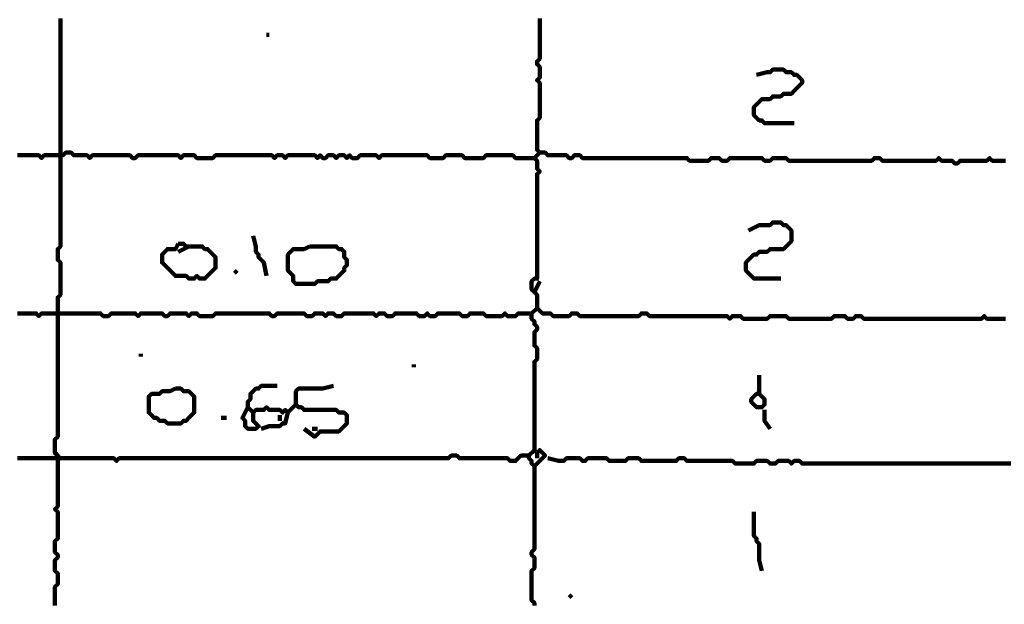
# Model space of a CAD drawing. Header units: metres. Extents: x 1959 to 4131, y 3282 to 4313.
# Tile 93 of 256: x 2374.75 to 2378.14, y 4290.44 to 4292.46. Entities that reach past the tile are written whole.
import ezdxf

# ---------------------------------------------------------------- set-up
doc = ezdxf.new("R2010")
doc.units = ezdxf.units.M
doc.layers.add('P', color=250, linetype='Continuous', lineweight=100)

msp = doc.modelspace()

# ---------------------------------------------------------------- linework, layer by layer
at = {"layer": 'P', "color": 0, "linetype": 'Continuous'}
for points in [[(2374.8877, 4292.4609), (2374.8877, 4292.4517), (2374.8877, 4292.4425), (2374.8877, 4292.4333), (2374.8877, 4292.424), (2374.8877, 4292.4148), (2374.8877, 4292.4056), (2374.8877, 4292.3963), (2374.8877, 4292.3871), (2374.8877, 4292.3779), (2374.8877, 4292.3686), (2374.8877, 4292.3594), (2374.8877, 4292.3502), (2374.8877, 4292.3409), (2374.8877, 4292.3317), (2374.8877, 4292.3225), (2374.8877, 4292.3133), (2374.8877, 4292.304), (2374.8877, 4292.2948), (2374.8877, 4292.2856), (2374.8877, 4292.2763), (2374.8877, 4292.2671), (2374.8877, 4292.2579), (2374.8877, 4292.2486), (2374.8877, 4292.2394), (2374.8877, 4292.2302), (2374.8877, 4292.2209), (2374.8877, 4292.2117), (2374.8877, 4292.2025), (2374.8877, 4292.1933), (2374.8877, 4292.184), (2374.8877, 4292.1748), (2374.8877, 4292.1656), (2374.8877, 4292.1563), (2374.8877, 4292.1471), (2374.8877, 4292.1379), (2374.8877, 4292.1286), (2374.8877, 4292.1194), (2374.8877, 4292.1102), (2374.8877, 4292.1009), (2374.8877, 4292.0917), (2374.8877, 4292.0825), (2374.8877, 4292.0733), (2374.8877, 4292.064), (2374.8877, 4292.0548), (2374.8877, 4292.0456), (2374.8877, 4292.0363), (2374.8877, 4292.0271), (2374.8877, 4292.0179), (2374.8877, 4292.0086), (2374.8877, 4291.9994), (2374.8877, 4291.9902), (2374.8877, 4291.9809), (2374.8877, 4291.9717), (2374.8877, 4291.9625), (2374.8877, 4291.9533), (2374.8877, 4291.944), (2374.8877, 4291.9348), (2374.8877, 4291.9256), (2374.8877, 4291.9163), (2374.8877, 4291.9071), (2374.8877, 4291.8979), (2374.8877, 4291.8886), (2374.8877, 4291.8794), (2374.8877, 4291.8702), (2374.8877, 4291.8609), (2374.8877, 4291.8517), (2374.8877, 4291.8425), (2374.8877, 4291.8333), (2374.8877, 4291.824), (2374.8877, 4291.8148), (2374.8877, 4291.8056), (2374.8877, 4291.7963), (2374.8877, 4291.7871), (2374.8877, 4291.7779), (2374.8877, 4291.7686), (2374.8877, 4291.7594), (2374.8877, 4291.7502), (2374.8877, 4291.7409), (2374.8877, 4291.7317), (2374.8877, 4291.7225), (2374.8877, 4291.7133), (2374.8877, 4291.704), (2374.8877, 4291.6948), (2374.8877, 4291.6856), (2374.8877, 4291.6763), (2374.8785, 4291.6671), (2374.8785, 4291.6579), (2374.8785, 4291.6486), (2374.8785, 4291.6394), (2374.8785, 4291.6302), (2374.8877, 4291.6209), (2374.8877, 4291.6117), (2374.8877, 4291.6025), (2374.8877, 4291.5933), (2374.8877, 4291.584), (2374.8877, 4291.5748), (2374.8877, 4291.5656), (2374.8877, 4291.5563), (2374.8877, 4291.5471), (2374.8877, 4291.5379), (2374.8877, 4291.5286), (2374.8877, 4291.5194), (2374.8877, 4291.5102), (2374.8785, 4291.5009), (2374.8785, 4291.4917), (2374.8785, 4291.4825), (2374.8785, 4291.4733), (2374.8785, 4291.464), (2374.8785, 4291.4548), (2374.8785, 4291.4456), (2374.8785, 4291.4363), (2374.8785, 4291.4271), (2374.8785, 4291.4179), (2374.8785, 4291.4086), (2374.8785, 4291.3994), (2374.8785, 4291.3902), (2374.8785, 4291.3809), (2374.8785, 4291.3717), (2374.8785, 4291.3625), (2374.8785, 4291.3533), (2374.8785, 4291.344), (2374.8785, 4291.3348), (2374.8785, 4291.3256), (2374.8785, 4291.3163), (2374.8785, 4291.3071), (2374.8785, 4291.2979), (2374.8785, 4291.2886), (2374.8785, 4291.2794), (2374.8785, 4291.2702), (2374.8785, 4291.2609), (2374.8785, 4291.2517), (2374.8785, 4291.2425), (2374.8785, 4291.2333), (2374.8785, 4291.224), (2374.8785, 4291.2148), (2374.8785, 4291.2056), (2374.8785, 4291.1963), (2374.8785, 4291.1871), (2374.8785, 4291.1779), (2374.8785, 4291.1686), (2374.8785, 4291.1594), (2374.8785, 4291.1502), (2374.8785, 4291.1409), (2374.8785, 4291.1317), (2374.8785, 4291.1225), (2374.8785, 4291.1133), (2374.8785, 4291.104), (2374.8785, 4291.0948), (2374.8785, 4291.0856), (2374.8785, 4291.0763), (2374.8785, 4291.0671), (2374.8785, 4291.0579), (2374.8785, 4291.0486), (2374.8785, 4291.0394), (2374.8785, 4291.0302), (2374.8785, 4291.0209), (2374.8692, 4291.0117), (2374.8692, 4291.0025), (2374.8692, 4290.9933), (2374.8692, 4290.984), (2374.8692, 4290.9748), (2374.8692, 4290.9656), (2374.8754, 4290.9594), (2374.8785, 4290.9548), (2374.8831, 4290.9502), (2374.8846, 4290.9471), (2374.8846, 4290.944), (2374.8816, 4290.944), (2374.8769, 4290.944), (2374.8739, 4290.9456), (2374.8692, 4290.9471)], [(2376.54, 4292.4609), (2376.54, 4292.4517), (2376.54, 4292.4425), (2376.54, 4292.4333), (2376.54, 4292.424), (2376.54, 4292.4148), (2376.54, 4292.4056), (2376.54, 4292.3963), (2376.54, 4292.3871), (2376.54, 4292.3779), (2376.54, 4292.3686), (2376.54, 4292.3594), (2376.54, 4292.3502), (2376.54, 4292.3409), (2376.54, 4292.3317), (2376.54, 4292.3225), (2376.5308, 4292.3133), (2376.5308, 4292.304), (2376.54, 4292.2948), (2376.54, 4292.2856), (2376.54, 4292.2763), (2376.54, 4292.2671), (2376.54, 4292.2579), (2376.5308, 4292.2486), (2376.54, 4292.2394), (2376.54, 4292.2302), (2376.54, 4292.2209), (2376.54, 4292.2117), (2376.54, 4292.2025), (2376.54, 4292.1933), (2376.54, 4292.184), (2376.54, 4292.1748), (2376.54, 4292.1656), (2376.54, 4292.1563), (2376.54, 4292.1471), (2376.54, 4292.1379), (2376.54, 4292.1286), (2376.54, 4292.1194), (2376.5308, 4292.1102), (2376.5308, 4292.1009), (2376.5308, 4292.0917), (2376.5308, 4292.0825), (2376.5308, 4292.0733), (2376.5308, 4292.064), (2376.5308, 4292.0548), (2376.5308, 4292.0456), (2376.5308, 4292.0363), (2376.5308, 4292.0271), (2376.5308, 4292.0179), (2376.5308, 4292.0086), (2376.54, 4291.9994), (2376.5308, 4291.9902), (2376.5216, 4291.9809), (2376.5308, 4291.9717), (2376.5308, 4291.9625), (2376.5308, 4291.9533), (2376.5308, 4291.944), (2376.54, 4291.9348), (2376.5308, 4291.9256), (2376.5308, 4291.9163), (2376.5308, 4291.9071), (2376.5308, 4291.8979), (2376.5308, 4291.8886), (2376.5308, 4291.8794), (2376.5308, 4291.8702), (2376.5308, 4291.8609), (2376.5308, 4291.8517), (2376.5308, 4291.8425), (2376.5308, 4291.8333), (2376.5308, 4291.824), (2376.5308, 4291.8148), (2376.5308, 4291.8056), (2376.5308, 4291.7963), (2376.5308, 4291.7871), (2376.5308, 4291.7779), (2376.5308, 4291.7686), (2376.5308, 4291.7594), (2376.5308, 4291.7502), (2376.5308, 4291.7409), (2376.5308, 4291.7317), (2376.5308, 4291.7225), (2376.5308, 4291.7133), (2376.5308, 4291.704), (2376.5308, 4291.6948), (2376.5308, 4291.6856), (2376.5308, 4291.6763), (2376.5308, 4291.6671), (2376.5308, 4291.6579), (2376.5308, 4291.6486), (2376.5308, 4291.6394), (2376.5308, 4291.6302), (2376.5308, 4291.6209), (2376.5308, 4291.6117), (2376.5308, 4291.6025), (2376.5308, 4291.5933), (2376.5308, 4291.584), (2376.5308, 4291.5748), (2376.5308, 4291.5656), (2376.5216, 4291.5656), (2376.5123, 4291.5563), (2376.5123, 4291.5471), (2376.5123, 4291.5379), (2376.5123, 4291.5286), (2376.5216, 4291.5194), (2376.5308, 4291.5102), (2376.5308, 4291.5009), (2376.5308, 4291.4917), (2376.5308, 4291.4825), (2376.5308, 4291.4733), (2376.5308, 4291.464), (2376.54, 4291.4548), (2376.5492, 4291.4456), (2376.5585, 4291.4456), (2376.5677, 4291.4456), (2376.5769, 4291.4456), (2376.5862, 4291.4363), (2376.5954, 4291.4363), (2376.6046, 4291.4363), (2376.6139, 4291.4363), (2376.6231, 4291.4363), (2376.6323, 4291.4363), (2376.6416, 4291.4363), (2376.6508, 4291.4456), (2376.66, 4291.4456), (2376.6692, 4291.4456), (2376.6785, 4291.4363), (2376.6877, 4291.4363), (2376.6969, 4291.4363), (2376.7062, 4291.4363), (2376.7154, 4291.4363), (2376.7246, 4291.4363), (2376.7339, 4291.4363), (2376.7431, 4291.4363), (2376.7523, 4291.4363), (2376.7616, 4291.4363), (2376.7708, 4291.4363), (2376.78, 4291.4363), (2376.7892, 4291.4363), (2376.7985, 4291.4363), (2376.8077, 4291.4363), (2376.8169, 4291.4363), (2376.8262, 4291.4363), (2376.8354, 4291.4363), (2376.8446, 4291.4363), (2376.8539, 4291.4363), (2376.8631, 4291.4363), (2376.8723, 4291.4363), (2376.8816, 4291.4363), (2376.8908, 4291.4456), (2376.9, 4291.4456), (2376.9092, 4291.4456), (2376.9185, 4291.4363), (2376.9277, 4291.4363), (2376.9369, 4291.4363), (2376.9462, 4291.4363), (2376.9554, 4291.4363), (2376.9646, 4291.4363), (2376.9739, 4291.4363), (2376.9831, 4291.4363), (2376.9923, 4291.4363), (2377.0016, 4291.4363), (2377.0108, 4291.4363), (2377.02, 4291.4363), (2377.0292, 4291.4363), (2377.0385, 4291.4363), (2377.0477, 4291.4363), (2377.0569, 4291.4363), (2377.0662, 4291.4363), (2377.0754, 4291.4363), (2377.0846, 4291.4363), (2377.0939, 4291.4363), (2377.1031, 4291.4363), (2377.1123, 4291.4363), (2377.1216, 4291.4363), (2377.1308, 4291.4363), (2377.14, 4291.4363), (2377.1492, 4291.4363), (2377.1585, 4291.4363), (2377.1677, 4291.4363), (2377.1769, 4291.4363), (2377.1862, 4291.4363), (2377.1954, 4291.4271), (2377.2046, 4291.4363), (2377.2139, 4291.4363), (2377.2231, 4291.4363), (2377.2323, 4291.4363), (2377.2416, 4291.4271), (2377.2508, 4291.4271), (2377.26, 4291.4271), (2377.2692, 4291.4271), (2377.2785, 4291.4271), (2377.2877, 4291.4271), (2377.2969, 4291.4271), (2377.3062, 4291.4271), (2377.3154, 4291.4271), (2377.3246, 4291.4271), (2377.3339, 4291.4363), (2377.3431, 4291.4363), (2377.3523, 4291.4363), (2377.3616, 4291.4363), (2377.3708, 4291.4363), (2377.38, 4291.4363), (2377.3892, 4291.4363), (2377.3985, 4291.4271), (2377.4077, 4291.4271), (2377.4169, 4291.4271), (2377.4262, 4291.4271), (2377.4354, 4291.4271), (2377.4446, 4291.4271), (2377.4539, 4291.4271), (2377.4631, 4291.4271), (2377.4723, 4291.4271), (2377.4816, 4291.4271), (2377.4908, 4291.4271), (2377.5, 4291.4271), (2377.5092, 4291.4271), (2377.5185, 4291.4271), (2377.5277, 4291.4271), (2377.5369, 4291.4271), (2377.5462, 4291.4271), (2377.5554, 4291.4363), (2377.5646, 4291.4363), (2377.5739, 4291.4363), (2377.5831, 4291.4363), (2377.5923, 4291.4363), (2377.6016, 4291.4271), (2377.6108, 4291.4271), (2377.62, 4291.4271), (2377.6292, 4291.4363), (2377.6385, 4291.4363), (2377.6477, 4291.4363), (2377.6569, 4291.4271), (2377.6662, 4291.4271), (2377.6754, 4291.4271), (2377.6846, 4291.4271), (2377.6939, 4291.4271), (2377.7031, 4291.4271), (2377.7123, 4291.4271), (2377.7216, 4291.4271), (2377.7308, 4291.4271), (2377.74, 4291.4271), (2377.7492, 4291.4271), (2377.7585, 4291.4271), (2377.7677, 4291.4271), (2377.7769, 4291.4271), (2377.7862, 4291.4271), (2377.7954, 4291.4271), (2377.8046, 4291.4271), (2377.8139, 4291.4271), (2377.8231, 4291.4271), (2377.8323, 4291.4271), (2377.8416, 4291.4271), (2377.8508, 4291.4271), (2377.86, 4291.4271), (2377.8692, 4291.4271), (2377.8785, 4291.4271), (2377.8877, 4291.4271), (2377.8969, 4291.4271), (2377.9062, 4291.4271), (2377.9154, 4291.4271), (2377.9246, 4291.4271), (2377.9339, 4291.4271), (2377.9431, 4291.4271), (2377.9523, 4291.4271), (2377.9616, 4291.4271), (2377.9708, 4291.4271), (2377.98, 4291.4271), (2377.9892, 4291.4271), (2377.9985, 4291.4271), (2378.0077, 4291.4271), (2378.0169, 4291.4271), (2378.0262, 4291.4271), (2378.0354, 4291.4271), (2378.0446, 4291.4271), (2378.0539, 4291.4271), (2378.0631, 4291.4271), (2378.0723, 4291.4363), (2378.0816, 4291.4271), (2378.0908, 4291.4271), (2378.1, 4291.4271), (2378.1092, 4291.4271), (2378.1185, 4291.4271), (2378.1277, 4291.4271), (2378.1369, 4291.4271), (2378.1462, 4291.4271)], [(2375.5985, 4292.4056), (2375.6077, 4292.4056)], [(2377.2877, 4292.2671), (2377.3246, 4292.2763), (2377.3339, 4292.2763), (2377.3431, 4292.2856), (2377.3523, 4292.2856), (2377.3616, 4292.2856), (2377.3708, 4292.2856), (2377.38, 4292.2856), (2377.3892, 4292.2763), (2377.3985, 4292.2763), (2377.4077, 4292.2763), (2377.4169, 4292.2671), (2377.4262, 4292.2671), (2377.4354, 4292.2579), (2377.4446, 4292.2486), (2377.4446, 4292.2394), (2377.4354, 4292.2302), (2377.4262, 4292.2209), (2377.4169, 4292.2117), (2377.4077, 4292.2025), (2377.3985, 4292.2025), (2377.3892, 4292.2025), (2377.38, 4292.2025), (2377.3708, 4292.1933), (2377.3616, 4292.1933), (2377.3523, 4292.1933), (2377.3431, 4292.1933), (2377.3339, 4292.184), (2377.3246, 4292.184), (2377.3154, 4292.184), (2377.3062, 4292.184), (2377.2969, 4292.1748), (2377.2877, 4292.1656), (2377.2785, 4292.1563), (2377.2785, 4292.1471), (2377.2785, 4292.1379), (2377.2785, 4292.1286), (2377.2877, 4292.1194), (2377.2969, 4292.1102), (2377.3062, 4292.1102), (2377.3154, 4292.1009), (2377.3246, 4292.1009), (2377.3339, 4292.1009), (2377.3431, 4292.1009), (2377.3523, 4292.1009), (2377.3616, 4292.1009), (2377.3708, 4292.1009), (2377.38, 4292.1009), (2377.4169, 4292.1009)], [(2374.74, 4291.9902), (2374.7492, 4291.9902), (2374.7585, 4291.9902), (2374.7677, 4291.9902), (2374.7769, 4291.9902), (2374.7862, 4291.9902), (2374.7954, 4291.9902), (2374.8046, 4291.9902), (2374.8139, 4291.9902), (2374.8231, 4291.9809), (2374.8323, 4291.9902), (2374.8416, 4291.9902), (2374.8508, 4291.9902), (2374.86, 4291.9902), (2374.8692, 4291.9902), (2374.8785, 4291.9902), (2374.8877, 4291.9902), (2374.8969, 4291.9902), (2374.9062, 4291.9994), (2374.9154, 4291.9994), (2374.9246, 4291.9994), (2374.9339, 4291.9902), (2374.9431, 4291.9902), (2374.9523, 4291.9902), (2374.9616, 4291.9902), (2374.9708, 4291.9902), (2374.98, 4291.9902), (2374.9892, 4291.9809), (2374.9985, 4291.9902), (2375.0077, 4291.9902), (2375.0169, 4291.9902), (2375.0262, 4291.9902), (2375.0354, 4291.9902), (2375.0446, 4291.9902), (2375.0539, 4291.9902), (2375.0631, 4291.9902), (2375.0723, 4291.9902), (2375.0816, 4291.9902), (2375.0908, 4291.9902), (2375.1, 4291.9902), (2375.1092, 4291.9902), (2375.1185, 4291.9902), (2375.1277, 4291.9902), (2375.1369, 4291.9809), (2375.1462, 4291.9809), (2375.1554, 4291.9902), (2375.1646, 4291.9902), (2375.1739, 4291.9902), (2375.1831, 4291.9902), (2375.1923, 4291.9902), (2375.2016, 4291.9902), (2375.2108, 4291.9902), (2375.22, 4291.9902), (2375.2292, 4291.9902), (2375.2385, 4291.9902), (2375.2477, 4291.9902), (2375.2569, 4291.9902), (2375.2662, 4291.9902), (2375.2754, 4291.9902), (2375.2846, 4291.9902), (2375.2939, 4291.9902), (2375.3031, 4291.9809), (2375.3123, 4291.9902), (2375.3216, 4291.9902), (2375.3308, 4291.9902), (2375.34, 4291.9902), (2375.3492, 4291.9902), (2375.3585, 4291.9809), (2375.3677, 4291.9809), (2375.3769, 4291.9809), (2375.3862, 4291.9809), (2375.3954, 4291.9809), (2375.4046, 4291.9809), (2375.4139, 4291.9809), (2375.4231, 4291.9902), (2375.4323, 4291.9902), (2375.4416, 4291.9902), (2375.4508, 4291.9902), (2375.46, 4291.9902), (2375.4692, 4291.9902), (2375.4785, 4291.9902), (2375.4877, 4291.9902), (2375.4969, 4291.9902), (2375.5062, 4291.9902), (2375.5154, 4291.9902), (2375.5246, 4291.9902), (2375.5339, 4291.9902), (2375.5431, 4291.9902), (2375.5523, 4291.9902), (2375.5616, 4291.9902), (2375.5708, 4291.9902), (2375.58, 4291.9902), (2375.5892, 4291.9902), (2375.5985, 4291.9902), (2375.6077, 4291.9902), (2375.6169, 4291.9902), (2375.6262, 4291.9809), (2375.6354, 4291.9902), (2375.6446, 4291.9902), (2375.6539, 4291.9902), (2375.6631, 4291.9809), (2375.6723, 4291.9902), (2375.6816, 4291.9902), (2375.6908, 4291.9902), (2375.7, 4291.9902), (2375.7092, 4291.9902), (2375.7185, 4291.9902), (2375.7277, 4291.9902), (2375.7369, 4291.9902), (2375.7462, 4291.9902), (2375.7554, 4291.9902), (2375.7646, 4291.9902), (2375.7739, 4291.9809), (2375.7831, 4291.9902), (2375.7923, 4291.9809), (2375.8016, 4291.9809), (2375.8108, 4291.9902), (2375.82, 4291.9902), (2375.8292, 4291.9902), (2375.8385, 4291.9809), (2375.8477, 4291.9902), (2375.8569, 4291.9902), (2375.8662, 4291.9902), (2375.8754, 4291.9809), (2375.8846, 4291.9902), (2375.8939, 4291.9809), (2375.9031, 4291.9809), (2375.9123, 4291.9809), (2375.9216, 4291.9902), (2375.9308, 4291.9902), (2375.94, 4291.9902), (2375.9492, 4291.9902), (2375.9585, 4291.9902), (2375.9677, 4291.9902), (2375.9769, 4291.9902), (2375.9862, 4291.9809), (2375.9954, 4291.9902), (2376.0046, 4291.9902), (2376.0139, 4291.9902), (2376.0231, 4291.9902), (2376.0323, 4291.9902), (2376.0416, 4291.9902), (2376.0508, 4291.9902), (2376.06, 4291.9902), (2376.0692, 4291.9902), (2376.0785, 4291.9902), (2376.0877, 4291.9902), (2376.0969, 4291.9902), (2376.1062, 4291.9902), (2376.1154, 4291.9902), (2376.1246, 4291.9902), (2376.1339, 4291.9902), (2376.1431, 4291.9902), (2376.1523, 4291.9902), (2376.1616, 4291.9809), (2376.1708, 4291.9809), (2376.18, 4291.9809), (2376.1892, 4291.9809), (2376.1985, 4291.9809), (2376.2077, 4291.9809), (2376.2169, 4291.9902), (2376.2262, 4291.9902), (2376.2354, 4291.9902), (2376.2446, 4291.9902), (2376.2539, 4291.9902), (2376.2631, 4291.9902), (2376.2723, 4291.9902), (2376.2816, 4291.9809), (2376.2908, 4291.9809), (2376.3, 4291.9809), (2376.3092, 4291.9809), (2376.3185, 4291.9809), (2376.3277, 4291.9809), (2376.3369, 4291.9809), (2376.3462, 4291.9809), (2376.3554, 4291.9902), (2376.3646, 4291.9902), (2376.3739, 4291.9902), (2376.3831, 4291.9902), (2376.3923, 4291.9902), (2376.4016, 4291.9902), (2376.4108, 4291.9902), (2376.42, 4291.9902), (2376.4292, 4291.9902), (2376.4385, 4291.9902), (2376.4477, 4291.9902), (2376.4569, 4291.9809), (2376.4662, 4291.9809), (2376.4754, 4291.9809), (2376.4846, 4291.9809), (2376.5216, 4291.9809)], [(2378.1462, 4291.9717), (2378.1369, 4291.9717), (2378.1277, 4291.9717), (2378.1185, 4291.9717), (2378.1092, 4291.9717), (2378.1, 4291.9717), (2378.0908, 4291.9809), (2378.0816, 4291.9717), (2378.0723, 4291.9717), (2378.0631, 4291.9717), (2378.0539, 4291.9717), (2378.0446, 4291.9717), (2378.0354, 4291.9717), (2378.0262, 4291.9717), (2378.0169, 4291.9717), (2378.0077, 4291.9717), (2377.9985, 4291.9717), (2377.9892, 4291.9717), (2377.98, 4291.9625), (2377.9708, 4291.9625), (2377.9616, 4291.9717), (2377.9523, 4291.9717), (2377.9431, 4291.9717), (2377.9339, 4291.9717), (2377.9246, 4291.9717), (2377.9154, 4291.9809), (2377.9062, 4291.9717), (2377.8969, 4291.9717), (2377.8877, 4291.9717), (2377.8785, 4291.9717), (2377.8692, 4291.9717), (2377.86, 4291.9717), (2377.8508, 4291.9717), (2377.8416, 4291.9717), (2377.8323, 4291.9717), (2377.8231, 4291.9717), (2377.8139, 4291.9717), (2377.8046, 4291.9717), (2377.7954, 4291.9717), (2377.7862, 4291.9717), (2377.7769, 4291.9717), (2377.7677, 4291.9717), (2377.7585, 4291.9717), (2377.7492, 4291.9717), (2377.74, 4291.9717), (2377.7308, 4291.9717), (2377.7216, 4291.9717), (2377.7123, 4291.9809), (2377.7031, 4291.9809), (2377.6939, 4291.9809), (2377.6846, 4291.9717), (2377.6754, 4291.9717), (2377.6662, 4291.9717), (2377.6569, 4291.9717), (2377.6477, 4291.9717), (2377.6385, 4291.9717), (2377.6292, 4291.9717), (2377.62, 4291.9717), (2377.6108, 4291.9717), (2377.6016, 4291.9717), (2377.5923, 4291.9717), (2377.5831, 4291.9717), (2377.5739, 4291.9717), (2377.5646, 4291.9717), (2377.5554, 4291.9717), (2377.5462, 4291.9717), (2377.5369, 4291.9717), (2377.5277, 4291.9717), (2377.5185, 4291.9717), (2377.5092, 4291.9717), (2377.5, 4291.9717), (2377.4908, 4291.9717), (2377.4816, 4291.9717), (2377.4723, 4291.9717), (2377.4631, 4291.9717), (2377.4539, 4291.9717), (2377.4446, 4291.9717), (2377.4354, 4291.9717), (2377.4262, 4291.9717), (2377.4169, 4291.9717), (2377.4077, 4291.9717), (2377.3985, 4291.9717), (2377.3892, 4291.9809), (2377.38, 4291.9809), (2377.3708, 4291.9809), (2377.3616, 4291.9809), (2377.3523, 4291.9809), (2377.3431, 4291.9809), (2377.3339, 4291.9717), (2377.3246, 4291.9717), (2377.3154, 4291.9717), (2377.3062, 4291.9809), (2377.2969, 4291.9809), (2377.2877, 4291.9809), (2377.2785, 4291.9809), (2377.2692, 4291.9809), (2377.26, 4291.9809), (2377.2508, 4291.9809), (2377.2416, 4291.9809), (2377.2323, 4291.9809), (2377.2231, 4291.9809), (2377.2139, 4291.9809), (2377.2046, 4291.9809), (2377.1954, 4291.9809), (2377.1862, 4291.9717), (2377.1769, 4291.9717), (2377.1677, 4291.9717), (2377.1585, 4291.9809), (2377.1492, 4291.9809), (2377.14, 4291.9809), (2377.1308, 4291.9809), (2377.1216, 4291.9717), (2377.1123, 4291.9717), (2377.1031, 4291.9717), (2377.0939, 4291.9717), (2377.0846, 4291.9717), (2377.0754, 4291.9717), (2377.0662, 4291.9717), (2377.0569, 4291.9717), (2377.0477, 4291.9809), (2377.0385, 4291.9809), (2377.0292, 4291.9809), (2377.02, 4291.9809), (2377.0108, 4291.9809), (2377.0016, 4291.9809), (2376.9923, 4291.9809), (2376.9831, 4291.9809), (2376.9739, 4291.9809), (2376.9646, 4291.9809), (2376.9554, 4291.9809), (2376.9462, 4291.9809), (2376.9369, 4291.9809), (2376.9277, 4291.9809), (2376.9185, 4291.9809), (2376.9092, 4291.9809), (2376.9, 4291.9809), (2376.8908, 4291.9809), (2376.8816, 4291.9809), (2376.8723, 4291.9809), (2376.8631, 4291.9809), (2376.8539, 4291.9809), (2376.8446, 4291.9809), (2376.8354, 4291.9809), (2376.8262, 4291.9809), (2376.8169, 4291.9809), (2376.8077, 4291.9809), (2376.7985, 4291.9809), (2376.7892, 4291.9809), (2376.78, 4291.9809), (2376.7708, 4291.9809), (2376.7616, 4291.9809), (2376.7523, 4291.9809), (2376.7431, 4291.9809), (2376.7339, 4291.9809), (2376.7246, 4291.9809), (2376.7154, 4291.9809), (2376.7062, 4291.9809), (2376.6969, 4291.9809), (2376.6877, 4291.9809), (2376.6785, 4291.9902), (2376.6692, 4291.9902), (2376.66, 4291.9902), (2376.6508, 4291.9809), (2376.6416, 4291.9809), (2376.6323, 4291.9902), (2376.6231, 4291.9902), (2376.6139, 4291.9902), (2376.6046, 4291.9902), (2376.5954, 4291.9902), (2376.5862, 4291.9902), (2376.5769, 4291.9902), (2376.5677, 4291.9902), (2376.5585, 4291.9994), (2376.54, 4291.9994)], [(2377.26, 4291.7317), (2377.2969, 4291.7502), (2377.3062, 4291.7502), (2377.3154, 4291.7502), (2377.3246, 4291.7502), (2377.3339, 4291.7502), (2377.3431, 4291.7594), (2377.3523, 4291.7594), (2377.3616, 4291.7594), (2377.3708, 4291.7594), (2377.38, 4291.7502), (2377.3892, 4291.7502), (2377.3985, 4291.7409), (2377.4077, 4291.7317), (2377.4077, 4291.7225), (2377.4077, 4291.7133), (2377.4077, 4291.704), (2377.4077, 4291.6948), (2377.3985, 4291.6856), (2377.3892, 4291.6763), (2377.38, 4291.6671), (2377.3708, 4291.6671), (2377.3616, 4291.6671), (2377.3523, 4291.6671), (2377.3431, 4291.6671), (2377.3339, 4291.6671), (2377.3246, 4291.6579), (2377.3154, 4291.6579), (2377.3062, 4291.6579), (2377.2969, 4291.6579), (2377.2877, 4291.6486), (2377.2785, 4291.6486), (2377.2692, 4291.6394), (2377.26, 4291.6302), (2377.2508, 4291.6209), (2377.2508, 4291.6117), (2377.2508, 4291.6025), (2377.2508, 4291.5933), (2377.26, 4291.584), (2377.2692, 4291.5748), (2377.2785, 4291.5656), (2377.2877, 4291.5656), (2377.2969, 4291.5656), (2377.3062, 4291.5656), (2377.3154, 4291.5656), (2377.3246, 4291.5656), (2377.3339, 4291.5656), (2377.3431, 4291.5656), (2377.3708, 4291.5656)], [(2375.5523, 4291.7133), (2375.5616, 4291.6763), (2375.5616, 4291.6671), (2375.5616, 4291.6579), (2375.5708, 4291.6486), (2375.5708, 4291.6394), (2375.58, 4291.6302), (2375.5892, 4291.6209), (2375.5985, 4291.5748)], [(2375.2939, 4291.6856), (2375.3031, 4291.6856), (2375.3123, 4291.6856), (2375.3216, 4291.6763), (2375.3308, 4291.6763), (2375.34, 4291.6763), (2375.3492, 4291.6763), (2375.3585, 4291.6763), (2375.3677, 4291.6763), (2375.3769, 4291.6763), (2375.3862, 4291.6671), (2375.3954, 4291.6671), (2375.4046, 4291.6579), (2375.4139, 4291.6486), (2375.4231, 4291.6394), (2375.4231, 4291.6302), (2375.4231, 4291.6209), (2375.4231, 4291.6117), (2375.4231, 4291.6025), (2375.4139, 4291.5933), (2375.4046, 4291.584), (2375.3954, 4291.5748), (2375.3862, 4291.5656), (2375.3769, 4291.5656), (2375.3677, 4291.5656), (2375.3585, 4291.5748), (2375.3492, 4291.5656), (2375.34, 4291.5656), (2375.3308, 4291.5656), (2375.3216, 4291.5748), (2375.3123, 4291.5748), (2375.3031, 4291.5748), (2375.2939, 4291.5748), (2375.2846, 4291.5748), (2375.2754, 4291.584), (2375.2662, 4291.5933), (2375.2569, 4291.6025), (2375.2477, 4291.6117), (2375.2385, 4291.6209), (2375.2385, 4291.6302), (2375.2385, 4291.6394), (2375.2385, 4291.6486), (2375.2477, 4291.6579), (2375.2569, 4291.6671), (2375.2662, 4291.6671), (2375.2754, 4291.6671), (2375.2846, 4291.6671), (2375.2939, 4291.6856)], [(2375.3308, 4291.6763), (2375.2939, 4291.6579)], [(2375.7462, 4291.6763), (2375.7554, 4291.6763), (2375.7646, 4291.6763), (2375.7739, 4291.6763), (2375.7831, 4291.6763), (2375.7923, 4291.6763), (2375.8016, 4291.6763), (2375.8108, 4291.6763), (2375.82, 4291.6763), (2375.8292, 4291.6763), (2375.8385, 4291.6763), (2375.8477, 4291.6671), (2375.8569, 4291.6671), (2375.8662, 4291.6579), (2375.8662, 4291.6486), (2375.8662, 4291.6394), (2375.8754, 4291.6302), (2375.8754, 4291.6209), (2375.8754, 4291.6117), (2375.8662, 4291.6025), (2375.8662, 4291.5933), (2375.8569, 4291.584), (2375.8477, 4291.5748), (2375.8385, 4291.5656), (2375.8292, 4291.5656), (2375.82, 4291.5656), (2375.8108, 4291.5563), (2375.8016, 4291.5563), (2375.7923, 4291.5563), (2375.7831, 4291.5563), (2375.7739, 4291.5563), (2375.7646, 4291.5471), (2375.7554, 4291.5471), (2375.7462, 4291.5471), (2375.7369, 4291.5471), (2375.7277, 4291.5471), (2375.7185, 4291.5471), (2375.7092, 4291.5471), (2375.7, 4291.5471), (2375.6908, 4291.5563), (2375.6908, 4291.5656), (2375.6908, 4291.5748), (2375.6816, 4291.584), (2375.6723, 4291.5933), (2375.6723, 4291.6025), (2375.6723, 4291.6117), (2375.6723, 4291.6209), (2375.6723, 4291.6302), (2375.6723, 4291.6394), (2375.6723, 4291.6486), (2375.6816, 4291.6579), (2375.6908, 4291.6671), (2375.7, 4291.6671), (2375.7092, 4291.6671), (2375.7185, 4291.6671), (2375.7277, 4291.6671), (2375.7462, 4291.6763)], [(2375.4969, 4291.5933), (2375.4877, 4291.584)], [(2376.54, 4291.5563), (2376.5216, 4291.5194)], [(2374.74, 4291.4456), (2374.7492, 4291.4456), (2374.7585, 4291.4456), (2374.7677, 4291.4456), (2374.7769, 4291.4456), (2374.7862, 4291.4456), (2374.7954, 4291.4456), (2374.8046, 4291.4456), (2374.8139, 4291.4363), (2374.8231, 4291.4456), (2374.8323, 4291.4456), (2374.8416, 4291.4456), (2374.8508, 4291.4456), (2374.86, 4291.4456), (2374.8692, 4291.4456), (2374.8785, 4291.4456), (2374.8877, 4291.4456), (2374.8969, 4291.4456), (2374.9062, 4291.4456), (2374.9154, 4291.4456), (2374.9246, 4291.4456), (2374.9339, 4291.4456), (2374.9431, 4291.4456), (2374.9523, 4291.4456), (2374.9616, 4291.4456), (2374.9708, 4291.4456), (2374.98, 4291.4456), (2374.9892, 4291.4456), (2374.9985, 4291.4456), (2375.0077, 4291.4456), (2375.0169, 4291.4456), (2375.0262, 4291.4456), (2375.0354, 4291.4363), (2375.0446, 4291.4363), (2375.0539, 4291.4363), (2375.0631, 4291.4456), (2375.0723, 4291.4456), (2375.0816, 4291.4456), (2375.0908, 4291.4456), (2375.1, 4291.4456), (2375.1092, 4291.4456), (2375.1185, 4291.4456), (2375.1277, 4291.4456), (2375.1369, 4291.4456), (2375.1462, 4291.4456), (2375.1554, 4291.4363), (2375.1646, 4291.4456), (2375.1739, 4291.4456), (2375.1831, 4291.4456), (2375.1923, 4291.4456), (2375.2016, 4291.4456), (2375.2108, 4291.4456), (2375.22, 4291.4456), (2375.2292, 4291.4456), (2375.2385, 4291.4456), (2375.2477, 4291.4363), (2375.2569, 4291.4363), (2375.2662, 4291.4456), (2375.2754, 4291.4456), (2375.2846, 4291.4456), (2375.2939, 4291.4456), (2375.3031, 4291.4456), (2375.3123, 4291.4456), (2375.3216, 4291.4456), (2375.3308, 4291.4363), (2375.34, 4291.4456), (2375.3492, 4291.4456), (2375.3585, 4291.4456), (2375.3677, 4291.4363), (2375.3769, 4291.4363), (2375.3862, 4291.4363), (2375.3954, 4291.4363), (2375.4046, 4291.4363), (2375.4139, 4291.4363), (2375.4231, 4291.4456), (2375.4323, 4291.4456), (2375.4416, 4291.4456), (2375.4508, 4291.4456), (2375.46, 4291.4456), (2375.4692, 4291.4456), (2375.4785, 4291.4456), (2375.4877, 4291.4456), (2375.4969, 4291.4456), (2375.5062, 4291.4456), (2375.5154, 4291.4456), (2375.5246, 4291.4456), (2375.5339, 4291.4456), (2375.5431, 4291.4456), (2375.5523, 4291.4456), (2375.5616, 4291.4456), (2375.5708, 4291.4456), (2375.58, 4291.4456), (2375.5892, 4291.4456), (2375.5985, 4291.4456), (2375.6077, 4291.4456), (2375.6169, 4291.4363), (2375.6262, 4291.4363), (2375.6354, 4291.4456), (2375.6446, 4291.4456), (2375.6539, 4291.4456), (2375.6631, 4291.4456), (2375.6723, 4291.4456), (2375.6816, 4291.4456), (2375.6908, 4291.4456), (2375.7, 4291.4456), (2375.7092, 4291.4456), (2375.7185, 4291.4456), (2375.7277, 4291.4456), (2375.7369, 4291.4363), (2375.7462, 4291.4363), (2375.7554, 4291.4363), (2375.7646, 4291.4456), (2375.7739, 4291.4456), (2375.7831, 4291.4456), (2375.7923, 4291.4456), (2375.8016, 4291.4363), (2375.8108, 4291.4456), (2375.82, 4291.4456), (2375.8292, 4291.4456), (2375.8385, 4291.4363), (2375.8477, 4291.4363), (2375.8569, 4291.4363), (2375.8662, 4291.4456), (2375.8754, 4291.4456), (2375.8846, 4291.4456), (2375.8939, 4291.4456), (2375.9031, 4291.4456), (2375.9123, 4291.4456), (2375.9216, 4291.4456), (2375.9308, 4291.4456), (2375.94, 4291.4456), (2375.9492, 4291.4456), (2375.9585, 4291.4456), (2375.9677, 4291.4456), (2375.9769, 4291.4363), (2375.9862, 4291.4456), (2375.9954, 4291.4456), (2376.0046, 4291.4456), (2376.0139, 4291.4363), (2376.0231, 4291.4363), (2376.0323, 4291.4363), (2376.0416, 4291.4456), (2376.0508, 4291.4456), (2376.06, 4291.4456), (2376.0692, 4291.4456), (2376.0785, 4291.4456), (2376.0877, 4291.4456), (2376.0969, 4291.4456), (2376.1062, 4291.4456), (2376.1154, 4291.4456), (2376.1246, 4291.4363), (2376.1339, 4291.4363), (2376.1431, 4291.4363), (2376.1523, 4291.4456), (2376.1616, 4291.4363), (2376.1708, 4291.4363), (2376.18, 4291.4363), (2376.1892, 4291.4456), (2376.1985, 4291.4456), (2376.2077, 4291.4456), (2376.2169, 4291.4456), (2376.2262, 4291.4456), (2376.2354, 4291.4456), (2376.2446, 4291.4456), (2376.2539, 4291.4456), (2376.2631, 4291.4456), (2376.2723, 4291.4363), (2376.2816, 4291.4363), (2376.2908, 4291.4363), (2376.3, 4291.4456), (2376.3092, 4291.4456), (2376.3185, 4291.4456), (2376.3277, 4291.4456), (2376.3369, 4291.4456), (2376.3462, 4291.4456), (2376.3554, 4291.4363), (2376.3646, 4291.4363), (2376.3739, 4291.4363), (2376.3831, 4291.4363), (2376.3923, 4291.4363), (2376.4016, 4291.4363), (2376.4108, 4291.4363), (2376.42, 4291.4456), (2376.4292, 4291.4363), (2376.4385, 4291.4363), (2376.4477, 4291.4363), (2376.4569, 4291.4363), (2376.4662, 4291.4456), (2376.4754, 4291.4456), (2376.4846, 4291.4456), (2376.4939, 4291.4456), (2376.5031, 4291.4456), (2376.5123, 4291.4456), (2376.5123, 4291.4363), (2376.5123, 4291.4271), (2376.5216, 4291.4179), (2376.5216, 4291.4086), (2376.5308, 4291.3994), (2376.5308, 4291.3902), (2376.5216, 4291.3809), (2376.5216, 4291.3717), (2376.5216, 4291.3625), (2376.5216, 4291.3533), (2376.5216, 4291.344), (2376.5216, 4291.3348), (2376.5308, 4291.3256), (2376.5308, 4291.3163), (2376.5308, 4291.3071), (2376.5308, 4291.2979), (2376.5308, 4291.2886), (2376.5216, 4291.2794), (2376.5216, 4291.2702), (2376.5216, 4291.2609), (2376.5216, 4291.2517), (2376.5216, 4291.2425), (2376.5216, 4291.2333), (2376.5216, 4291.224), (2376.5216, 4291.2148), (2376.5216, 4291.2056), (2376.5216, 4291.1963), (2376.5216, 4291.1871), (2376.5216, 4291.1779), (2376.5216, 4291.1686), (2376.5216, 4291.1594), (2376.5216, 4291.1502), (2376.5216, 4291.1409), (2376.5216, 4291.1317), (2376.5216, 4291.1225), (2376.5216, 4291.1133), (2376.5216, 4291.104), (2376.5216, 4291.0948), (2376.5216, 4291.0856), (2376.5216, 4291.0763), (2376.5216, 4291.0671), (2376.5216, 4291.0579), (2376.5216, 4291.0486), (2376.5216, 4291.0394), (2376.5216, 4291.0302), (2376.5216, 4291.0209), (2376.5216, 4291.0117), (2376.5216, 4291.0025), (2376.5216, 4290.9748)], [(2376.5308, 4291.464), (2376.5123, 4291.4456)], [(2375.1646, 4291.3071), (2375.1646, 4291.2979)], [(2376.1062, 4291.2702), (2376.1062, 4291.2609)], [(2377.2969, 4291.2333), (2377.2969, 4291.1963), (2377.2969, 4291.1871), (2377.2969, 4291.1779), (2377.2969, 4291.1686), (2377.2877, 4291.1686), (2377.2785, 4291.1594), (2377.2692, 4291.1502), (2377.2692, 4291.1409), (2377.2785, 4291.1317), (2377.2877, 4291.1225), (2377.2969, 4291.1225), (2377.3062, 4291.1225), (2377.3154, 4291.1317), (2377.3154, 4291.1409), (2377.3154, 4291.1502), (2377.2969, 4291.1686)], [(2375.7277, 4291.0486), (2375.7646, 4291.0209), (2375.7739, 4291.0302), (2375.7831, 4291.0394), (2375.7923, 4291.0394), (2375.8016, 4291.0394), (2375.8108, 4291.0394), (2375.82, 4291.0394), (2375.8292, 4291.0394), (2375.8385, 4291.0394), (2375.8477, 4291.0394), (2375.8569, 4291.0486), (2375.8662, 4291.0579), (2375.8754, 4291.0671), (2375.8754, 4291.0763), (2375.8754, 4291.0856), (2375.8754, 4291.0948), (2375.8662, 4291.104), (2375.8569, 4291.104), (2375.8477, 4291.104), (2375.8385, 4291.1133), (2375.8292, 4291.1133), (2375.82, 4291.1133), (2375.8108, 4291.1133), (2375.8016, 4291.1133), (2375.7923, 4291.1133), (2375.7831, 4291.1133), (2375.7739, 4291.1133), (2375.7646, 4291.1133), (2375.7554, 4291.1133), (2375.7462, 4291.1133), (2375.7369, 4291.1133), (2375.7277, 4291.1133), (2375.7185, 4291.1225), (2375.7092, 4291.1225), (2375.7, 4291.1317), (2375.6908, 4291.1225), (2375.6816, 4291.1133), (2375.6723, 4291.104), (2375.6631, 4291.1133), (2375.6539, 4291.104), (2375.6446, 4291.1133), (2375.6354, 4291.1133), (2375.6262, 4291.1133), (2375.6169, 4291.1133), (2375.6077, 4291.1133), (2375.5985, 4291.1225), (2375.5892, 4291.1133), (2375.58, 4291.1133), (2375.5708, 4291.1133), (2375.5616, 4291.1133), (2375.5523, 4291.104), (2375.5431, 4291.1133), (2375.5339, 4291.1225), (2375.5339, 4291.1317), (2375.5339, 4291.1409), (2375.5431, 4291.1502), (2375.5431, 4291.1594), (2375.5431, 4291.1686), (2375.5523, 4291.1779), (2375.5616, 4291.1871), (2375.5708, 4291.1871), (2375.58, 4291.1963), (2375.5892, 4291.1963), (2375.6354, 4291.1963)], [(2375.8292, 4291.1963), (2375.7923, 4291.1871), (2375.7831, 4291.1871), (2375.7739, 4291.1871), (2375.7646, 4291.1871), (2375.7554, 4291.1871), (2375.7462, 4291.1871), (2375.7369, 4291.1871), (2375.7277, 4291.1871), (2375.7185, 4291.1871), (2375.7092, 4291.1871), (2375.7, 4291.1779), (2375.7, 4291.1317)], [(2375.2846, 4291.1871), (2375.2939, 4291.1871), (2375.3031, 4291.1871), (2375.3123, 4291.1779), (2375.3216, 4291.1779), (2375.3308, 4291.1779), (2375.34, 4291.1686), (2375.3492, 4291.1594), (2375.3492, 4291.1502), (2375.3492, 4291.1409), (2375.3492, 4291.1317), (2375.3492, 4291.1225), (2375.3492, 4291.1133), (2375.3492, 4291.104), (2375.34, 4291.0948), (2375.3308, 4291.0856), (2375.3216, 4291.0763), (2375.3123, 4291.0763), (2375.3031, 4291.0671), (2375.2939, 4291.0671), (2375.2846, 4291.0671), (2375.2754, 4291.0671), (2375.2662, 4291.0671), (2375.2569, 4291.0671), (2375.2477, 4291.0763), (2375.2385, 4291.0763), (2375.2292, 4291.0763), (2375.22, 4291.0856), (2375.2108, 4291.0856), (2375.2016, 4291.0948), (2375.1923, 4291.104), (2375.1923, 4291.1133), (2375.1923, 4291.1225), (2375.1923, 4291.1317), (2375.1923, 4291.1409), (2375.1923, 4291.1502), (2375.1923, 4291.1594), (2375.2016, 4291.1686), (2375.2108, 4291.1686), (2375.22, 4291.1686), (2375.2292, 4291.1686), (2375.2385, 4291.1779), (2375.2477, 4291.1779), (2375.2569, 4291.1779), (2375.2662, 4291.1779), (2375.2846, 4291.1871)], [(2375.5339, 4291.1225), (2375.5154, 4291.0856), (2375.5246, 4291.0763), (2375.5246, 4291.0671), (2375.5246, 4291.0579), (2375.5339, 4291.0486), (2375.5431, 4291.0486), (2375.5523, 4291.0486), (2375.5616, 4291.0486), (2375.5708, 4291.0579), (2375.5616, 4291.0671), (2375.5523, 4291.0763), (2375.5523, 4291.104)], [(2375.6723, 4291.104), (2375.6631, 4291.0671), (2375.6539, 4291.0671), (2375.6446, 4291.0579), (2375.6354, 4291.0579), (2375.6262, 4291.0579), (2375.6169, 4291.0579), (2375.6077, 4291.0579), (2375.58, 4291.0486)], [(2375.6446, 4291.0948), (2375.6446, 4291.0763)], [(2377.3154, 4291.1133), (2377.3154, 4291.0948), (2377.3154, 4291.0856), (2377.3154, 4291.0763), (2377.3339, 4291.0486)], [(2375.4416, 4291.0856), (2375.46, 4291.0856)], [(2375.7554, 4291.0486), (2375.7739, 4291.0486)], [(2374.74, 4290.9471), (2374.7492, 4290.9471), (2374.7585, 4290.9471), (2374.7677, 4290.9471), (2374.7769, 4290.9471), (2374.7862, 4290.9471), (2374.7954, 4290.9471), (2374.8046, 4290.9471), (2374.8139, 4290.9471), (2374.8231, 4290.9471), (2374.8323, 4290.9471), (2374.8416, 4290.9471), (2374.8508, 4290.9471), (2374.86, 4290.9471), (2374.8692, 4290.9471), (2374.8785, 4290.9471), (2374.8877, 4290.9471), (2374.8969, 4290.9471), (2374.9062, 4290.9471), (2374.9154, 4290.9471), (2374.9246, 4290.9471), (2374.9339, 4290.9471), (2374.9431, 4290.9471), (2374.9523, 4290.9471), (2374.9616, 4290.9471), (2374.9708, 4290.9471), (2374.98, 4290.9471), (2374.9892, 4290.9471), (2374.9985, 4290.9471), (2375.0077, 4290.9471), (2375.0169, 4290.9471), (2375.0262, 4290.9471), (2375.0354, 4290.9471), (2375.0446, 4290.9471), (2375.0539, 4290.9471), (2375.0631, 4290.9471), (2375.0723, 4290.9471), (2375.0816, 4290.9379), (2375.0908, 4290.9471), (2375.1, 4290.9471), (2375.1092, 4290.9471), (2375.1185, 4290.9471), (2375.1277, 4290.9471), (2375.1369, 4290.9471), (2375.1462, 4290.9471), (2375.1554, 4290.9471), (2375.1646, 4290.9471), (2375.1739, 4290.9471), (2375.1831, 4290.9471), (2375.1923, 4290.9471), (2375.2016, 4290.9471), (2375.2108, 4290.9471), (2375.22, 4290.9471), (2375.2292, 4290.9471), (2375.2385, 4290.9471), (2375.2477, 4290.9471), (2375.2569, 4290.9471), (2375.2662, 4290.9471), (2375.2754, 4290.9471), (2375.2846, 4290.9471), (2375.2939, 4290.9471), (2375.3031, 4290.9471), (2375.3123, 4290.9471), (2375.3216, 4290.9471), (2375.3308, 4290.9471), (2375.34, 4290.9471), (2375.3492, 4290.9471), (2375.3585, 4290.9471), (2375.3677, 4290.9471), (2375.3769, 4290.9471), (2375.3862, 4290.9471), (2375.3954, 4290.9471), (2375.4046, 4290.9471), (2375.4139, 4290.9471), (2375.4231, 4290.9471), (2375.4323, 4290.9471), (2375.4416, 4290.9471), (2375.4508, 4290.9471), (2375.46, 4290.9471), (2375.4692, 4290.9471), (2375.4785, 4290.9471), (2375.4877, 4290.9471), (2375.4969, 4290.9471), (2375.5062, 4290.9471), (2375.5154, 4290.9471), (2375.5246, 4290.9471), (2375.5339, 4290.9471), (2375.5431, 4290.9471), (2375.5523, 4290.9471), (2375.5616, 4290.9471), (2375.5708, 4290.9471), (2375.58, 4290.9471), (2375.5892, 4290.9471), (2375.5985, 4290.9471), (2375.6077, 4290.9471), (2375.6169, 4290.9471), (2375.6262, 4290.9471), (2375.6354, 4290.9471), (2375.6446, 4290.9471), (2375.6539, 4290.9471), (2375.6631, 4290.9471), (2375.6723, 4290.9471), (2375.6816, 4290.9471), (2375.6908, 4290.9471), (2375.7, 4290.9471), (2375.7092, 4290.9471), (2375.7185, 4290.9471), (2375.7277, 4290.9471), (2375.7369, 4290.9471), (2375.7462, 4290.9471), (2375.7554, 4290.9471), (2375.7646, 4290.9471), (2375.7739, 4290.9471), (2375.7831, 4290.9471), (2375.7923, 4290.9471), (2375.8016, 4290.9471), (2375.8108, 4290.9471), (2375.82, 4290.9471), (2375.8292, 4290.9471), (2375.8385, 4290.9471), (2375.8477, 4290.9471), (2375.8569, 4290.9471), (2375.8662, 4290.9471), (2375.8754, 4290.9471), (2375.8846, 4290.9471), (2375.8939, 4290.9471), (2375.9031, 4290.9471), (2375.9123, 4290.9471), (2375.9216, 4290.9471), (2375.9308, 4290.9471), (2375.94, 4290.9471), (2375.9492, 4290.9471), (2375.9585, 4290.9471), (2375.9677, 4290.9471), (2375.9769, 4290.9471), (2375.9862, 4290.9471), (2375.9954, 4290.9471), (2376.0046, 4290.9471), (2376.0139, 4290.9471), (2376.0231, 4290.9471), (2376.0323, 4290.9471), (2376.0416, 4290.9471), (2376.0508, 4290.9471), (2376.06, 4290.9471), (2376.0692, 4290.9471), (2376.0785, 4290.9471), (2376.0877, 4290.9471), (2376.0969, 4290.9471), (2376.1062, 4290.9471), (2376.1154, 4290.9471), (2376.1246, 4290.9471), (2376.1339, 4290.9471), (2376.1431, 4290.9471), (2376.1523, 4290.9471), (2376.1616, 4290.9471), (2376.1708, 4290.9471), (2376.18, 4290.9471), (2376.1892, 4290.9471), (2376.1985, 4290.9471), (2376.2077, 4290.9471), (2376.2169, 4290.9471), (2376.2262, 4290.9471), (2376.2354, 4290.9563), (2376.2446, 4290.9563), (2376.2539, 4290.9563), (2376.2631, 4290.9471), (2376.2723, 4290.9471), (2376.2816, 4290.9471), (2376.2908, 4290.9471), (2376.3, 4290.9471), (2376.3092, 4290.9471), (2376.3185, 4290.9471), (2376.3277, 4290.9471), (2376.3369, 4290.9471), (2376.3462, 4290.9471), (2376.3554, 4290.9471), (2376.3646, 4290.9471), (2376.3739, 4290.9471), (2376.3831, 4290.9471), (2376.3923, 4290.9471), (2376.4016, 4290.9471), (2376.4108, 4290.9471), (2376.42, 4290.9471), (2376.4292, 4290.9471), (2376.4385, 4290.9379), (2376.4477, 4290.9379), (2376.4569, 4290.9379), (2376.4662, 4290.9471), (2376.4754, 4290.9563), (2376.4846, 4290.9563), (2376.4939, 4290.9563), (2376.5031, 4290.9563), (2376.5031, 4290.9471), (2376.5123, 4290.9379), (2376.5123, 4290.9286), (2376.5216, 4290.9194), (2376.5308, 4290.9286), (2376.54, 4290.9379), (2376.5492, 4290.9471), (2376.5585, 4290.9563), (2376.5492, 4290.9656), (2376.54, 4290.9748), (2376.5308, 4290.9656), (2376.5216, 4290.9748), (2376.5031, 4290.9563)], [(2376.5308, 4290.9656), (2376.5308, 4290.9471)], [(2374.8692, 4290.4394), (2374.8692, 4290.4486), (2374.8692, 4290.4579), (2374.8692, 4290.4671), (2374.8692, 4290.4763), (2374.8692, 4290.4856), (2374.8692, 4290.4948), (2374.8692, 4290.504), (2374.8785, 4290.5133), (2374.8785, 4290.5225), (2374.8785, 4290.5317), (2374.8785, 4290.5409), (2374.8785, 4290.5502), (2374.8692, 4290.5594), (2374.8692, 4290.5686), (2374.8692, 4290.5779), (2374.8692, 4290.5871), (2374.8692, 4290.5963), (2374.8785, 4290.6056), (2374.8785, 4290.6148), (2374.8692, 4290.624), (2374.8692, 4290.6333), (2374.8692, 4290.6425), (2374.8692, 4290.6517), (2374.8692, 4290.6609), (2374.8785, 4290.6702), (2374.8785, 4290.6794), (2374.8785, 4290.6886), (2374.8785, 4290.6979), (2374.8785, 4290.7071), (2374.8785, 4290.7163), (2374.8785, 4290.7256), (2374.8785, 4290.7348), (2374.8785, 4290.744), (2374.8785, 4290.7533), (2374.8785, 4290.7625), (2374.8692, 4290.7717), (2374.8785, 4290.7809), (2374.8785, 4290.7902), (2374.8785, 4290.7994), (2374.8785, 4290.8086), (2374.8785, 4290.8179), (2374.8785, 4290.8271), (2374.8785, 4290.8363), (2374.8785, 4290.8456), (2374.8785, 4290.8548), (2374.8785, 4290.864), (2374.8785, 4290.8733), (2374.8785, 4290.8825), (2374.8785, 4290.8917), (2374.8785, 4290.9379)], [(2376.5677, 4290.9471), (2376.6046, 4290.9379), (2376.6139, 4290.9379), (2376.6231, 4290.9379), (2376.6323, 4290.9471), (2376.6416, 4290.9471), (2376.6508, 4290.9471), (2376.66, 4290.9471), (2376.6692, 4290.9471), (2376.6785, 4290.9471), (2376.6877, 4290.9379), (2376.6969, 4290.9379), (2376.7062, 4290.9471), (2376.7154, 4290.9471), (2376.7246, 4290.9471), (2376.7339, 4290.9471), (2376.7431, 4290.9471), (2376.7523, 4290.9471), (2376.7616, 4290.9471), (2376.7708, 4290.9471), (2376.78, 4290.9379), (2376.7892, 4290.9379), (2376.7985, 4290.9379), (2376.8077, 4290.9379), (2376.8169, 4290.9379), (2376.8262, 4290.9379), (2376.8354, 4290.9379), (2376.8446, 4290.9471), (2376.8539, 4290.9471), (2376.8631, 4290.9471), (2376.8723, 4290.9471), (2376.8816, 4290.9471), (2376.8908, 4290.9379), (2376.9, 4290.9379), (2376.9092, 4290.9379), (2376.9185, 4290.9379), (2376.9277, 4290.9379), (2376.9369, 4290.9379), (2376.9462, 4290.9379), (2376.9554, 4290.9379), (2376.9646, 4290.9379), (2376.9739, 4290.9379), (2376.9831, 4290.9379), (2376.9923, 4290.9379), (2377.0016, 4290.9379), (2377.0108, 4290.9379), (2377.02, 4290.9471), (2377.0292, 4290.9471), (2377.0385, 4290.9471), (2377.0477, 4290.9379), (2377.0569, 4290.9379), (2377.0662, 4290.9379), (2377.0754, 4290.9379), (2377.0846, 4290.9379), (2377.0939, 4290.9379), (2377.1031, 4290.9379), (2377.1123, 4290.9379), (2377.1216, 4290.9379), (2377.1308, 4290.9379), (2377.14, 4290.9379), (2377.1492, 4290.9379), (2377.1585, 4290.9379), (2377.1677, 4290.9379), (2377.1769, 4290.9379), (2377.1862, 4290.9379), (2377.1954, 4290.9379), (2377.2046, 4290.9379), (2377.2139, 4290.9286), (2377.2231, 4290.9286), (2377.2323, 4290.9286), (2377.2416, 4290.9286), (2377.2508, 4290.9286), (2377.26, 4290.9286), (2377.2692, 4290.9286), (2377.2785, 4290.9286), (2377.2877, 4290.9379), (2377.2969, 4290.9379), (2377.3062, 4290.9379), (2377.3154, 4290.9379), (2377.3246, 4290.9379), (2377.3339, 4290.9286), (2377.3431, 4290.9286), (2377.3523, 4290.9286), (2377.3616, 4290.9379), (2377.3708, 4290.9379), (2377.38, 4290.9379), (2377.3892, 4290.9379), (2377.3985, 4290.9379), (2377.4077, 4290.9286), (2377.4169, 4290.9379), (2377.4262, 4290.9379), (2377.4354, 4290.9379), (2377.4446, 4290.9286), (2377.4539, 4290.9286), (2377.4631, 4290.9286), (2377.4723, 4290.9286), (2377.4816, 4290.9286), (2377.4908, 4290.9286), (2377.5, 4290.9286), (2377.5092, 4290.9286), (2377.5185, 4290.9286), (2377.5277, 4290.9286), (2377.5369, 4290.9286), (2377.5462, 4290.9286), (2377.5554, 4290.9286), (2377.5646, 4290.9286), (2377.5739, 4290.9286), (2377.5831, 4290.9286), (2377.5923, 4290.9286), (2377.6016, 4290.9286), (2377.6108, 4290.9286), (2377.62, 4290.9286), (2377.6292, 4290.9286), (2377.6385, 4290.9286), (2377.6477, 4290.9286), (2377.6569, 4290.9286), (2377.6662, 4290.9286), (2377.6754, 4290.9286), (2377.6846, 4290.9286), (2377.6939, 4290.9286), (2377.7031, 4290.9286), (2377.7123, 4290.9286), (2377.7216, 4290.9286), (2377.7308, 4290.9286), (2377.74, 4290.9286), (2377.7492, 4290.9286), (2377.7585, 4290.9286), (2377.7677, 4290.9286), (2377.7769, 4290.9286), (2377.7862, 4290.9286), (2377.7954, 4290.9286), (2377.8046, 4290.9286), (2377.8139, 4290.9286), (2377.8231, 4290.9286), (2377.8323, 4290.9286), (2377.8416, 4290.9286), (2377.8508, 4290.9286), (2377.86, 4290.9286), (2377.8692, 4290.9286), (2377.8785, 4290.9286), (2377.8877, 4290.9286), (2377.8969, 4290.9286), (2377.9062, 4290.9286), (2377.9154, 4290.9286), (2377.9246, 4290.9286), (2377.9339, 4290.9286), (2377.9431, 4290.9286), (2377.9523, 4290.9286), (2377.9616, 4290.9286), (2377.9708, 4290.9286), (2377.98, 4290.9286), (2377.9892, 4290.9286), (2377.9985, 4290.9286), (2378.0077, 4290.9286), (2378.0169, 4290.9286), (2378.0262, 4290.9286), (2378.0354, 4290.9286), (2378.0446, 4290.9286), (2378.0539, 4290.9286), (2378.0631, 4290.9286), (2378.0723, 4290.9286), (2378.0816, 4290.9286), (2378.0908, 4290.9286), (2378.1, 4290.9286), (2378.1092, 4290.9286), (2378.1185, 4290.9286), (2378.1277, 4290.9286), (2378.1369, 4290.9286), (2378.1646, 4290.9286)], [(2376.5216, 4290.9194), (2376.5216, 4290.8825), (2376.5216, 4290.8733), (2376.5216, 4290.864), (2376.5216, 4290.8548), (2376.5216, 4290.8456), (2376.5216, 4290.8363), (2376.5216, 4290.8271), (2376.5216, 4290.8179), (2376.5216, 4290.8086), (2376.5216, 4290.7994), (2376.5216, 4290.7902), (2376.5216, 4290.7809), (2376.5216, 4290.7717), (2376.5216, 4290.7625), (2376.5216, 4290.7533), (2376.5216, 4290.744), (2376.5216, 4290.7348), (2376.5216, 4290.7256), (2376.5216, 4290.7163), (2376.5216, 4290.7071), (2376.5216, 4290.6979), (2376.5216, 4290.6886), (2376.5216, 4290.6794), (2376.5216, 4290.6702), (2376.5216, 4290.6609), (2376.5216, 4290.6517), (2376.5216, 4290.6425), (2376.5216, 4290.6333), (2376.5123, 4290.624), (2376.5123, 4290.6148), (2376.5216, 4290.6056), (2376.5216, 4290.5963), (2376.5216, 4290.5871), (2376.5216, 4290.5779), (2376.5216, 4290.5686), (2376.5123, 4290.5594), (2376.5123, 4290.5502), (2376.5123, 4290.5409), (2376.5123, 4290.5317), (2376.5123, 4290.5225), (2376.5123, 4290.5133), (2376.5123, 4290.504), (2376.5123, 4290.4948), (2376.5123, 4290.4856), (2376.5123, 4290.4763), (2376.5123, 4290.4671), (2376.5123, 4290.4579), (2376.5216, 4290.4486), (2376.5216, 4290.4394)], [(2377.2785, 4290.7625), (2377.2785, 4290.7256), (2377.2785, 4290.7163), (2377.2785, 4290.7071), (2377.2785, 4290.6979), (2377.2785, 4290.6886), (2377.2785, 4290.6794), (2377.2877, 4290.6702), (2377.2877, 4290.6609), (2377.2969, 4290.6517), (2377.2969, 4290.6425), (2377.2969, 4290.6333), (2377.2969, 4290.624), (2377.2969, 4290.6148), (2377.2969, 4290.6056), (2377.2969, 4290.5963), (2377.3062, 4290.5594)], [(2376.6416, 4290.4763), (2376.6508, 4290.4671)]]:
    msp.add_lwpolyline(points, dxfattribs=at)

doc.saveas('drawing.dxf')
